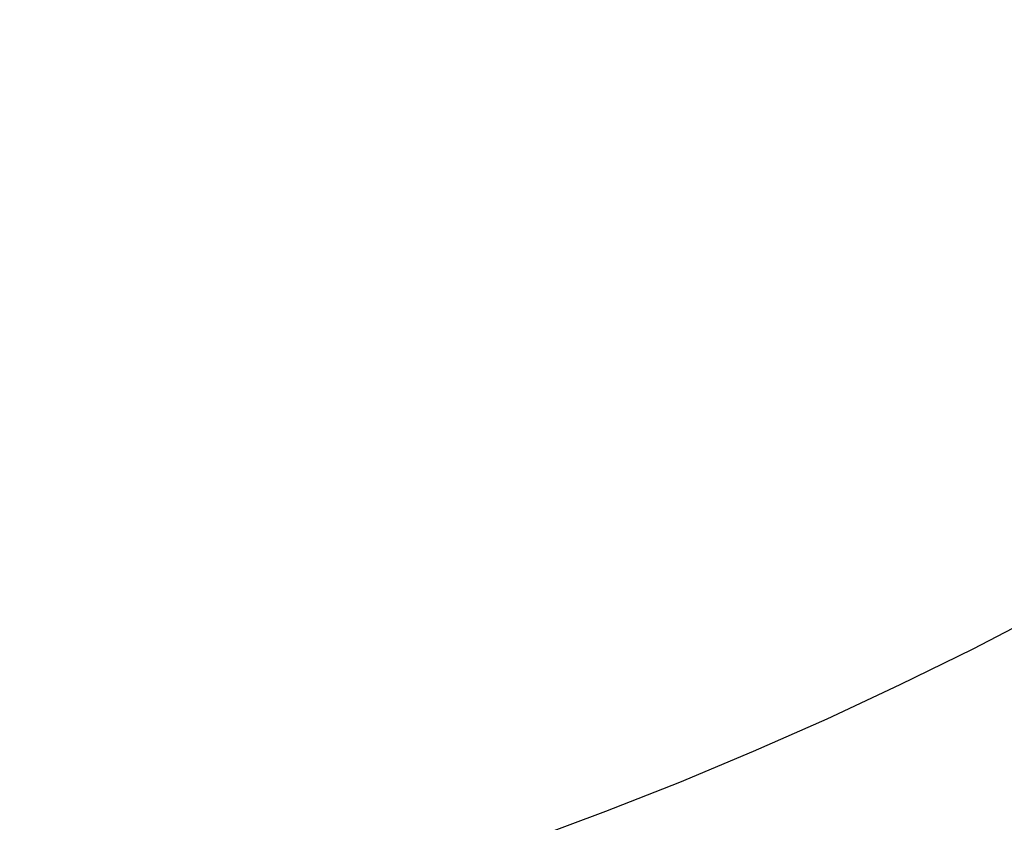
# Model space of a CAD drawing. Header units: millimetres. Extents: x -5878 to -4878, y 4408 to 5408.
# Tile 96 of 119: x -5161 to -5142, y 5068 to 5084. Entities that reach past the tile are written whole.
import ezdxf

# ---------------------------------------------------------------- set-up
doc = ezdxf.new("R2010")
doc.units = ezdxf.units.MM
doc.layers.add('SHOW Mini_Safetyfree Holder', color=7, linetype='Continuous', true_color=0x000000)
doc.styles.add('Arial Standard', font='txt')
doc.dimstyles.get("Standard").update_dxf_attribs({"dimscale": 10, "dimtxt": 2.5, "dimasz": 3, "dimexe": 1, "dimexo": 0.5, "dimgap": 0.8, "dimtad": 1, "dimtoh": 1, "dimzin": 1, "dimdsep": 46, "dimtxsty": 'Arial Standard', "dimblk": 'OPEN90', "dimcen": 2.5, "dimadec": 1, "dimazin": 1, "dimtfac": 1, "dimtdec": 4, "dimtix": 1, "dimtofl": 0, "dimtmove": 1, "dimatfit": 3, "dimldrblk": 'OPEN90', "dimfxl": 1, "dimtolj": 1, "dimtzin": 1, "dimarcsym": 0})

# ---------------------------------------------------------------- blocks, each defined once
blk = doc.blocks.new('*D2')
at = {"layer": 'Defpoints', "color": 0}
for p in [(-5276.672, 5155.876), (-5147.536, 5043.022), (-5207.176, 4974.777)]:
    blk.add_point(p, dxfattribs=at)
at = {"layer": 'SHOW Mini_Safetyfree Holder', "color": 0, "lineweight": -2}
for p, q in [((-5280.62, 5151.359), (-5338.286, 5085.373)), ((-5331.794, 5083.684), (-5211.694, 4978.725)), ((-5151.484, 5038.504), (-5209.15, 4972.518))]:
    blk.add_line(p, q, dxfattribs=at)
at = {"layer": 'SHOW Mini_Safetyfree Holder', "color": 0}
for points in [[(-5331.136, 5084.436), (-5332.452, 5082.931), (-5336.312, 5087.632)], [(-5212.352, 4977.972), (-5211.036, 4979.478), (-5207.176, 4974.777)]]:
    blk.add_solid(points, dxfattribs=at)
at = {"layer": 'SHOW Mini_Safetyfree Holder', "color": 0, "insert": (-5267.141, 5036.471), "char_height": 9, "attachment_point": 5, "rotation": 318.8491, "style": 'Arial Standard'}
blk.add_mtext('\\A1;171.50', dxfattribs=at)

msp = doc.modelspace()

# ---------------------------------------------------------------- linework, layer by layer
at = {"layer": 'SHOW Mini_Safetyfree Holder', "color": 18, "lineweight": -3, "true_color": 0x000000}
msp.add_lwpolyline([(-5160.113, 5065.29), (-5158.667, 5065.637), (-5157.218, 5066.015), (-5155.768, 5066.424), (-5154.317, 5066.865), (-5152.866, 5067.337), (-5151.416, 5067.841), (-5149.969, 5068.378), (-5148.525, 5068.947), (-5147.085, 5069.549), (-5145.65, 5070.183), (-5144.222, 5070.851), (-5142.801, 5071.551), (-5141.388, 5072.284)], dxfattribs=at)

# ---------------------------------------------------------------- dimensions: what is measured, and where the dimension line sits
at = {"layer": 'SHOW Mini_Safetyfree Holder', "color": 5, "true_color": 0x0000ff}
dim = msp.add_linear_dim(base=(-5207.176, 4974.777), p1=(-5276.672, 5155.876), p2=(-5147.536, 5043.022), angle=318.8491, dimstyle='Standard', override={"dimscale": 3, "dimtxt": 3, "dimasz": 2, "dimexe": 1, "dimexo": 2, "dimgap": 0.8, "dimtad": 1, "dimtih": 0, "dimtoh": 0, "dimdec": 2, "dimzin": 1, "dimtxsty": 'Arial Standard', "dimsah": 0, "dimcen": 2.5, "dimadec": 1, "dimazin": 1, "dimtix": 0, "dimtmove": 0, "dimtzin": 1}, dxfattribs=at)
dim.commit()
dim.dimension.update_dxf_attribs({"geometry": '*D2', "text_midpoint": (-5267.141, 5036.471)})

doc.saveas('drawing.dxf')
